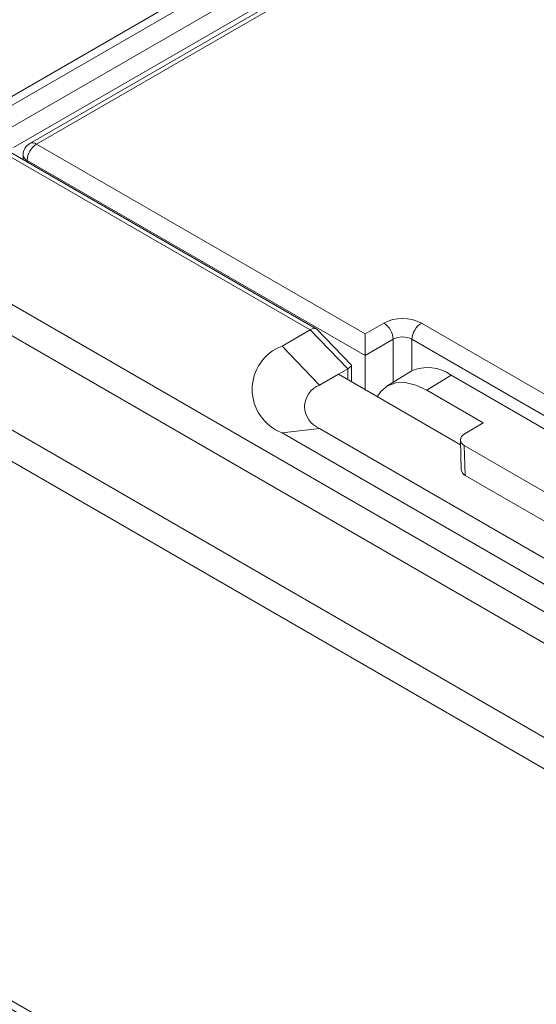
# Model space of a CAD drawing. Header units: millimetres. Extents: x -420 to 420, y -297 to 297.
# Tile 182 of 203: x 232 to 252, y 194 to 231. Entities that reach past the tile are written whole.
import ezdxf

# ---------------------------------------------------------------- set-up
doc = ezdxf.new("R2010")
doc.units = ezdxf.units.MM
doc.header["$MEASUREMENT"] = 0
doc.layers.add('layer 1', color=7, linetype='Continuous')

msp = doc.modelspace()

# ---------------------------------------------------------------- linework, layer by layer
at = {"layer": 'layer 1', "lineweight": 9}
for points in [[(291.924, 262.4149), (291.924, 262.4149), (224.8311, 223.683), (224.8311, 223.683)], [(292.424, 262.3653), (292.424, 262.3653), (225.3311, 223.6334), (225.3311, 223.6334)], [(231.5411, 226.4018), (231.5411, 226.4018), (284.1507, 256.7728), (284.1507, 256.7728)], [(284.5043, 256.1604), (284.5043, 256.1604), (231.8947, 225.7894), (231.8947, 225.7894)], [(284.8343, 256.1532), (284.8343, 256.1532), (232.5073, 225.9454), (232.5073, 225.9454)], [(285.0841, 256.1284), (285.0841, 256.1284), (232.7573, 225.9208), (232.7573, 225.9208)], [(232.5073, 225.9454), (232.3525, 225.8562), (232.2573, 225.6912), (232.2573, 225.5124)], [(232.7573, 225.9208), (232.5469, 225.7862), (232.4151, 225.5578), (232.4037, 225.3084)], [(232.7573, 225.9208), (232.6843, 225.973), (232.5891, 225.9824), (232.5073, 225.9454)], [(232.7573, 225.9208), (232.7573, 225.9208), (245.1319, 218.7771), (245.1319, 218.7771)], [(243.0671, 218.9317), (243.0671, 218.9317), (231.5411, 225.5854), (231.5411, 225.5854)], [(243.2971, 218.9679), (243.2971, 218.9679), (231.7911, 225.6102), (231.7911, 225.6102)], [(232.2573, 225.5124), (232.2573, 225.5124), (232.2573, 225.341), (232.2573, 225.341)], [(232.2573, 225.5124), (232.2661, 225.4232), (232.3219, 225.3454), (232.4037, 225.3084)], [(245.1319, 217.9605), (245.1319, 217.9605), (232.4037, 225.3084), (232.4037, 225.3084)], [(232.4037, 225.3084), (232.4037, 225.3084), (232.4037, 225.2564), (232.4037, 225.2564)], [(248.5826, 176.6395), (248.5826, 176.6395), (332.0228, 224.8086), (332.0228, 224.8086)], [(225.3311, 223.6334), (225.3311, 223.6334), (269.8796, 197.9161), (269.8796, 197.9161)], [(332.73, 223.5838), (332.73, 223.5838), (249.2898, 175.4146), (249.2898, 175.4146)], [(269.2472, 197.0995), (269.2472, 197.0995), (224.6987, 222.8169), (224.6987, 222.8169)], [(223.6753, 219.8627), (223.6753, 219.8627), (268.224, 194.1454), (268.224, 194.1454)], [(245.1319, 218.7771), (245.1319, 218.7771), (245.8389, 219.1853), (245.8389, 219.1853)], [(247.2532, 219.1853), (246.8097, 219.4151), (246.2823, 219.4151), (245.8389, 219.1853)], [(246.1925, 218.5729), (246.1811, 218.8223), (246.0493, 219.0507), (245.8389, 219.1853)], [(247.2532, 219.1853), (247.043, 219.0507), (246.9109, 218.8223), (246.8997, 218.5729)], [(247.2532, 219.1853), (247.2532, 219.1853), (262.8098, 210.2045), (262.8098, 210.2045)], [(267.5913, 193.3288), (267.5913, 193.3288), (223.0429, 219.0461), (223.0429, 219.0461)], [(242.0065, 218.3193), (242.0065, 218.3193), (243.0671, 218.9317), (243.0671, 218.9317)], [(243.3207, 218.9495), (243.2705, 219.0015), (243.1769, 218.9949), (243.0671, 218.9317)], [(243.3207, 218.9493), (243.2705, 219.0015), (243.1769, 218.9949), (243.0671, 218.9317)], [(243.3207, 218.9493), (243.2705, 219.0015), (243.1769, 218.9949), (243.0671, 218.9317)], [(243.3207, 218.9493), (243.2705, 219.0015), (243.1769, 218.9949), (243.0671, 218.9315)], [(243.3207, 218.9493), (243.2705, 219.0015), (243.1769, 218.9949), (243.0671, 218.9315)], [(243.3207, 218.9493), (243.2705, 219.0015), (243.1769, 218.9949), (243.0671, 218.9315)], [(243.3207, 218.9493), (243.2705, 219.0015), (243.1769, 218.9949), (243.0671, 218.9315)], [(243.3207, 218.9493), (243.2705, 219.0015), (243.1769, 218.9949), (243.0671, 218.9315)], [(243.3207, 218.9493), (243.2705, 219.0015), (243.1769, 218.9949), (243.0671, 218.9315)], [(243.3207, 218.9493), (243.2705, 219.0015), (243.1769, 218.9949), (243.0671, 218.9315)], [(243.3207, 218.9493), (243.2705, 219.0015), (243.1769, 218.9949), (243.0671, 218.9315)], [(243.3207, 218.9493), (243.2705, 219.0015), (243.1769, 218.9949), (243.0671, 218.9315)], [(243.3207, 218.9493), (243.2705, 219.0015), (243.1769, 218.9949), (243.0671, 218.9315)], [(243.3207, 218.9493), (243.2705, 219.0015), (243.1769, 218.9949), (243.0671, 218.9315)], [(243.3207, 218.9493), (243.2705, 219.0015), (243.1769, 218.9949), (243.0671, 218.9315)], [(243.3207, 218.9493), (243.2705, 219.0015), (243.1769, 218.9949), (243.0671, 218.9315)], [(243.3207, 218.9493), (243.2705, 219.0015), (243.1769, 218.9949), (243.0671, 218.9315)], [(243.3207, 218.9493), (243.2705, 219.0015), (243.1769, 218.9949), (243.0671, 218.9315)], [(243.3207, 218.9493), (243.2705, 219.0015), (243.1769, 218.9949), (243.0671, 218.9315)], [(243.3207, 218.9493), (243.2705, 219.0015), (243.1769, 218.9949), (243.0671, 218.9315)], [(243.3207, 218.9493), (243.2705, 219.0015), (243.1769, 218.9949), (243.0671, 218.9315)], [(244.4813, 217.4618), (244.4813, 217.4618), (243.0671, 218.9317), (243.0671, 218.9317)], [(243.0671, 218.9317), (243.0671, 218.9317), (243.0671, 218.9315), (243.0671, 218.9315)], [(244.6235, 217.5954), (244.6235, 217.5954), (243.3207, 218.9495), (243.3207, 218.9495)], [(243.3207, 218.9495), (243.3207, 218.9495), (243.3207, 218.9493), (243.3207, 218.9493)], [(245.1319, 217.9605), (245.1319, 217.9605), (245.1319, 218.7771), (245.1319, 218.7771)], [(246.1925, 218.5729), (246.1925, 218.5729), (245.1319, 217.9605), (245.1319, 217.9605)], [(246.8997, 218.5729), (246.6779, 218.6877), (246.4143, 218.6877), (246.1925, 218.5729)], [(246.1925, 216.9488), (246.1925, 216.9488), (246.1925, 218.5729), (246.1925, 218.5729)], [(262.4562, 209.5923), (262.4562, 209.5923), (246.8997, 218.5729), (246.8997, 218.5729)], [(246.8997, 218.5729), (246.8997, 218.5729), (246.8997, 217.3834), (246.8997, 217.3834)], [(242.0065, 218.3193), (242.0065, 218.3193), (243.4207, 216.8496), (243.4207, 216.8496)], [(245.1319, 216.6782), (245.1319, 216.6782), (245.1319, 217.9605), (245.1319, 217.9605)], [(244.1277, 217.2578), (244.1277, 217.2578), (243.4207, 216.8496), (243.4207, 216.8496)], [(244.4813, 217.4618), (244.4813, 217.4618), (244.1277, 217.2578), (244.1277, 217.2578)], [(244.1277, 217.2578), (244.1277, 217.2578), (248.7288, 214.6016), (248.7288, 214.6016)], [(244.4813, 217.4618), (244.5911, 217.5252), (244.6437, 217.5746), (244.6235, 217.5954)], [(244.4813, 217.4618), (244.5911, 217.5252), (244.6437, 217.5746), (244.6235, 217.5954)], [(244.4813, 217.4618), (244.5911, 217.5252), (244.6437, 217.5746), (244.6235, 217.5954)], [(244.4813, 217.4618), (244.5911, 217.5252), (244.6437, 217.5746), (244.6235, 217.5954)], [(244.4813, 217.4618), (244.5911, 217.5252), (244.6437, 217.5746), (244.6235, 217.5954)], [(244.4813, 217.4618), (244.5911, 217.5252), (244.6437, 217.5746), (244.6235, 217.5954)], [(244.4813, 217.4618), (244.5911, 217.5252), (244.6437, 217.5746), (244.6235, 217.5954)], [(244.4813, 217.4618), (244.5911, 217.5252), (244.6437, 217.5746), (244.6235, 217.5954)], [(244.4813, 217.4618), (244.5911, 217.5252), (244.6437, 217.5746), (244.6235, 217.5954)], [(244.4813, 217.4618), (244.5911, 217.5252), (244.6437, 217.5746), (244.6235, 217.5954)], [(244.4813, 217.4618), (244.5911, 217.5252), (244.6437, 217.5746), (244.6235, 217.5954)], [(244.4813, 217.4618), (244.5911, 217.5252), (244.6437, 217.5746), (244.6235, 217.5954)], [(244.4813, 217.4618), (244.5911, 217.5252), (244.6437, 217.5746), (244.6235, 217.5954)], [(244.4813, 217.4618), (244.5911, 217.5252), (244.6437, 217.5746), (244.6235, 217.5954)], [(244.4813, 217.4618), (244.5911, 217.5252), (244.6437, 217.5746), (244.6235, 217.5954)], [(244.4813, 217.4618), (244.5911, 217.5252), (244.6437, 217.5746), (244.6235, 217.5954)], [(244.4813, 217.4618), (244.5911, 217.5252), (244.6437, 217.5746), (244.6235, 217.5954)], [(244.4813, 217.4618), (244.5911, 217.5252), (244.6437, 217.5746), (244.6235, 217.5954)], [(244.4813, 217.4618), (244.5911, 217.5252), (244.6437, 217.5746), (244.6235, 217.5954)], [(244.4813, 217.4618), (244.5911, 217.5252), (244.6437, 217.5746), (244.6235, 217.5954)], [(244.4813, 217.4618), (244.5911, 217.5252), (244.6437, 217.5746), (244.6235, 217.5954)], [(244.4813, 217.4618), (244.4813, 217.4618), (244.4813, 217.4618), (244.4813, 217.4618)], [(244.4813, 217.0536), (244.4813, 217.0536), (244.4813, 217.4618), (244.4813, 217.4618)], [(244.6235, 217.5954), (244.6235, 217.5954), (244.6235, 217.5954), (244.6235, 217.5954)], [(244.6277, 216.9692), (244.6277, 216.9692), (244.6277, 217.585), (244.6277, 217.585)], [(246.8717, 217.367), (246.8717, 217.367), (245.9529, 216.8014), (245.9529, 216.8014)], [(248.3742, 217.2198), (247.94, 217.5456), (247.3608, 217.6022), (246.8717, 217.367)], [(248.3742, 217.2198), (248.3742, 217.2198), (247.4554, 216.6542), (247.4554, 216.6542)], [(248.3742, 217.2198), (248.3742, 217.2198), (258.2738, 211.5049), (258.2738, 211.5049)], [(247.4554, 216.6542), (247.4554, 216.6542), (249.5768, 215.4296), (249.5768, 215.4296)], [(248.87, 214.9946), (248.87, 214.9946), (249.5768, 215.4296), (249.5768, 215.4296)], [(242.0065, 215.0536), (242.0065, 215.0536), (243.4207, 215.2168), (243.4207, 215.2168)], [(255.4417, 207.2975), (255.4417, 207.2975), (242.0065, 215.0536), (242.0065, 215.0536)], [(243.4207, 215.2168), (243.4207, 215.2168), (256.8559, 207.4607), (256.8559, 207.4607)], [(248.7238, 214.776), (248.7238, 214.776), (248.7566, 213.6524), (248.7566, 213.6524)], [(253.8201, 211.7155), (253.8201, 211.7155), (248.8702, 214.573), (248.8702, 214.573)], [(248.8702, 214.573), (248.8702, 214.573), (248.903, 213.4494), (248.903, 213.4494)], [(248.7566, 213.6524), (248.7666, 213.5638), (248.8222, 213.4868), (248.903, 213.4494)], [(248.903, 213.4494), (248.903, 213.4494), (253.8529, 210.5919), (253.8529, 210.5919)], [(245.7541, 185.621), (245.7541, 185.621), (209.691, 206.4398), (209.691, 206.4398)], [(245.7541, 185.2944), (245.7541, 185.2944), (209.691, 206.1132), (209.691, 206.1132)]]:
    msp.add_open_spline(points, degree=3, dxfattribs=at)
for points, knots in [([(242.0065, 218.3193), (241.328, 218.0619), (240.8796, 217.4118), (240.8796, 216.6864), (240.8796, 216.6864), (240.8796, 215.961), (241.328, 215.311), (242.0065, 215.0536)], [0, 0, 0, 0, 0.3333333, 0.3333333, 0.3333333, 0.3333333, 1, 1, 1, 1]), ([(247.4554, 216.6542), (247.4554, 216.6542), (247.043, 216.847), (247.043, 216.847), (247.043, 216.847), (247.043, 216.847), (246.6489, 216.9396), (246.6489, 216.9396), (246.6489, 216.9396), (246.6489, 216.9396), (246.2887, 216.9288), (246.2887, 216.9288), (246.2887, 216.9288), (246.2887, 216.9288), (245.9759, 216.815), (245.9759, 216.815), (245.9759, 216.815), (245.9759, 216.815), (245.7227, 216.6024), (245.7227, 216.6024), (245.7227, 216.6024), (245.7227, 216.6024), (245.5931, 216.4118), (245.5931, 216.4118)], [0, 0, 0, 0, 0.1428571, 0.1428571, 0.1428571, 0.1428571, 0.2857143, 0.2857143, 0.2857143, 0.2857143, 0.4285714, 0.4285714, 0.4285714, 0.4285714, 0.5714286, 0.5714286, 0.5714286, 0.5714286, 0.7142857, 0.7142857, 0.7142857, 0.7142857, 1, 1, 1, 1]), ([(243.4207, 216.8496), (243.0815, 216.7208), (242.8573, 216.3958), (242.8573, 216.0332), (242.8573, 216.0332), (242.8573, 215.6704), (243.0815, 215.3454), (243.4207, 215.2168)], [0, 0, 0, 0, 0.3333333, 0.3333333, 0.3333333, 0.3333333, 1, 1, 1, 1]), ([(248.87, 214.9946), (248.7846, 214.9594), (248.7288, 214.8762), (248.7288, 214.7838), (248.7288, 214.7838), (248.729, 214.6914), (248.7848, 214.6082), (248.8702, 214.573)], [0, 0, 0, 0, 0.3333333, 0.3333333, 0.3333333, 0.3333333, 1, 1, 1, 1])]:
    msp.add_open_spline(points, degree=3, knots=knots, dxfattribs=at)

doc.saveas('drawing.dxf')
